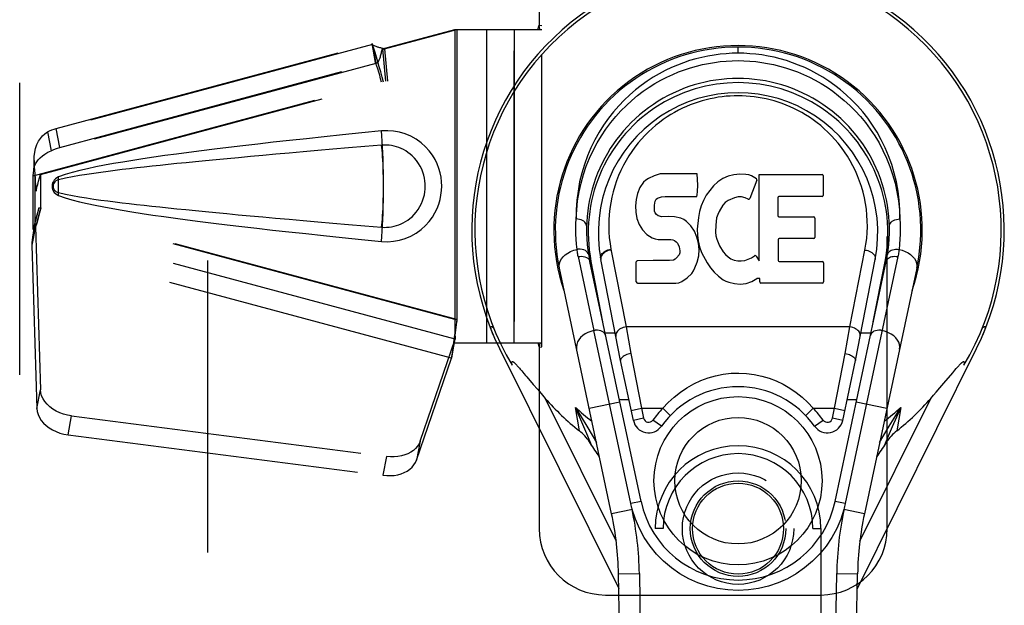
# Model space of a CAD drawing. Header units: inches. Extents: x 0 to 200, y 0 to 129.
# Tile 31 of 82: x 63.86 to 67.57, y 62.23 to 64.43. Entities that reach past the tile are written whole.
import ezdxf

# ---------------------------------------------------------------- set-up
doc = ezdxf.new("R2010")
doc.units = ezdxf.units.IN
doc.header["$LTSCALE"] = 11
doc.header["$MEASUREMENT"] = 0
doc.linetypes.add('HIDDEN', pattern=[0.2, 0.1, -0.1])
doc.layers.add('DEFAULT_2', color=8, linetype='HIDDEN')
doc.layers.add('RIGHT_DOOR_ASSEMBLY', color=7, linetype='CONTINUOUS')

msp = doc.modelspace()

# ---------------------------------------------------------------- linework, layer by layer
at = {"layer": 'DEFAULT_2', "color": 8, "linetype": 'HIDDEN'}
msp.add_line((64.5689, 92.1255), (64.5689, 35.1555), dxfattribs=at)
at = {"layer": 'RIGHT_DOOR_ASSEMBLY', "color": 8, "linetype": 'HIDDEN'}
for p, q in [((63.8604, 34.4946), (63.8604, 92.7866)), ((65.8189, 64.7656), (65.8189, 64.4124)), ((67.1314, 62.5156), (67.1314, 64.7656)), ((65.8145, 64.3956), (65.8189, 64.4124)), ((65.8189, 64.4124), (65.8294, 64.4106)), ((65.8219, 64.3956), (65.8189, 64.4124)), ((65.2289, 64.3224), (65.501, 64.3956)), ((65.2365, 64.3224), (65.5086, 64.3956)), ((65.501, 64.3956), (65.8219, 64.3956)), ((65.501, 64.3956), (65.501, 63.2156)), ((65.5086, 64.3956), (65.5086, 63.2156)), ((65.6202, 64.3956), (65.6202, 63.2156)), ((65.6215, 63.2156), (65.6215, 64.3956)), ((65.7242, 64.3956), (65.7242, 63.2156)), ((65.7254, 63.2156), (65.7254, 64.3956)), ((65.8219, 64.3956), (65.8294, 64.3956)), ((65.8294, 63.2006), (65.8294, 64.4106)), ((65.1902, 64.3392), (63.9654, 64.0102)), ((63.9985, 64.0229), (65.189, 64.3428)), ((65.1902, 64.3392), (65.189, 64.3428)), ((65.2025, 64.2717), (65.189, 64.3428)), ((65.1902, 64.3392), (65.2038, 64.2682)), ((65.2365, 64.3224), (65.2289, 64.3224)), ((65.2289, 64.3224), (65.2394, 64.2011)), ((65.2365, 64.3224), (65.2471, 64.2011)), ((65.2038, 64.2682), (63.979, 63.9391)), ((64.0121, 63.9519), (65.2025, 64.2717)), ((65.2038, 64.2682), (65.2025, 64.2717)), ((63.9111, 63.8442), (65.2394, 64.2011)), ((63.9388, 63.8495), (65.2471, 64.2011)), ((63.9654, 64.0102), (63.979, 63.9391)), ((64.0121, 63.9519), (63.9985, 64.0229)), ((65.2479, 64.0145), (65.225, 64.0136)), ((63.9111, 63.8442), (63.9132, 63.8661)), ((63.9131, 63.8647), (63.9156, 63.8834)), ((63.9173, 63.8442), (63.9111, 63.8442)), ((63.9111, 63.6427), (63.9111, 63.8442)), ((63.9173, 63.8442), (63.9173, 63.6427)), ((63.9176, 63.8428), (63.9176, 63.8419)), ((63.9176, 63.8419), (63.9177, 63.8409)), ((63.9177, 63.8409), (63.918, 63.8385)), ((63.918, 63.8385), (63.9186, 63.8304)), ((63.9186, 63.8304), (63.919, 63.8263)), ((63.919, 63.8263), (63.9205, 63.8086)), ((63.9388, 63.8495), (63.9388, 63.7174)), ((64.0069, 63.8173), (64.0068, 63.8313)), ((64.0069, 63.8137), (64.0069, 63.8173)), ((63.9205, 63.8086), (63.9215, 63.7969)), ((63.9215, 63.7969), (63.9224, 63.7871)), ((64.0069, 63.7938), (64.0069, 63.8055)), ((63.9329, 63.7243), (63.9111, 63.6427)), ((63.9329, 63.7243), (63.9406, 63.7243)), ((65.501, 63.303), (63.9329, 63.7243)), ((63.9406, 63.7243), (63.9388, 63.7174)), ((65.5086, 63.303), (63.9406, 63.7243)), ((63.9172, 63.6703), (63.9086, 63.614)), ((63.9195, 63.6541), (63.906, 63.5831)), ((63.9111, 63.6427), (63.9173, 63.6427)), ((65.5024, 63.2289), (63.9195, 63.6541)), ((63.9195, 63.6541), (63.9387, 63.039)), ((63.9076, 63.6032), (63.9068, 63.5929)), ((63.9086, 63.614), (63.9076, 63.6032)), ((63.9068, 63.5929), (63.906, 63.5831)), ((65.4888, 63.1578), (63.906, 63.5831)), ((63.906, 63.5831), (63.9251, 62.968)), ((65.501, 63.303), (65.5086, 63.303)), ((65.501, 63.303), (65.5011, 63.2927)), ((65.5011, 63.2927), (65.5014, 63.2628)), ((65.3705, 62.845), (65.5024, 63.2289)), ((65.4888, 63.1578), (65.5024, 63.2289)), ((65.4931, 63.1883), (65.5017, 63.2445)), ((65.5017, 63.2445), (65.5019, 63.2391)), ((65.4931, 63.1883), (65.4888, 63.1578)), ((65.4956, 63.2057), (65.4931, 63.1883)), ((65.501, 63.2156), (65.8219, 63.2156)), ((65.8145, 63.2156), (65.8189, 63.1987)), ((65.8219, 63.2156), (65.8189, 63.1987)), ((65.8189, 63.1987), (65.8294, 63.2006)), ((65.8189, 63.1987), (65.8189, 62.5156)), ((65.8219, 63.2156), (65.8294, 63.2156)), ((65.3569, 62.774), (65.4888, 63.1578)), ((63.9251, 62.968), (63.9387, 63.039)), ((64.0426, 62.8689), (64.0562, 62.94)), ((64.0562, 62.94), (65.2436, 62.7875)), ((64.0426, 62.8689), (65.2301, 62.7165)), ((65.3705, 62.845), (65.3569, 62.774)), ((65.2436, 62.7875), (65.2301, 62.7165)), ((66.2864, 62.5156), (66.2564, 62.5156)), ((66.2564, 60.6581), (66.2564, 62.5156)), ((66.2864, 60.6281), (66.2864, 62.5156)), ((66.8514, 62.5156), (66.8814, 62.5156)), ((66.8514, 60.6281), (66.8514, 62.5156)), ((66.8814, 62.5156), (66.8814, 60.6581)), ((66.0689, 62.2656), (66.8814, 62.2656))]:
    msp.add_line(p, q, dxfattribs=at)
at = {"layer": 'RIGHT_DOOR_ASSEMBLY', "color": 7, "linetype": 'Continuous'}
for p, q in [((66.5689, 64.3065), (66.5689, 64.3295)), ((66.2127, 63.8204), (66.199, 63.8008)), ((66.2212, 63.8284), (66.2127, 63.8204)), ((66.2308, 63.8349), (66.2212, 63.8284)), ((66.2524, 63.8446), (66.2308, 63.8349)), ((66.2758, 63.852), (66.2524, 63.8446)), ((66.4154, 63.852), (66.2758, 63.852)), ((66.4171, 63.8091), (66.4154, 63.852)), ((66.4931, 63.8216), (66.4767, 63.8064)), ((66.5113, 63.8346), (66.4931, 63.8216)), ((66.5317, 63.8434), (66.5113, 63.8346)), ((66.5535, 63.8484), (66.5317, 63.8434)), ((66.5756, 63.8505), (66.5535, 63.8484)), ((66.5982, 63.8501), (66.5756, 63.8505)), ((66.6093, 63.8484), (66.5982, 63.8501)), ((66.6198, 63.845), (66.6093, 63.8484)), ((66.6399, 63.8278), (66.6137, 63.7596)), ((66.6385, 63.833), (66.6198, 63.845)), ((66.6487, 63.8499), (66.8855, 63.8499)), ((66.6487, 63.5248), (66.6487, 63.8499)), ((66.89, 63.8455), (66.89, 63.7711)), ((66.199, 63.8008), (66.1897, 63.7782)), ((66.415, 63.7726), (66.4162, 63.7854)), ((66.4162, 63.7854), (66.4171, 63.8091)), ((66.4621, 63.7896), (66.4491, 63.7715)), ((66.4767, 63.8064), (66.4621, 63.7896)), ((66.1846, 63.7549), (66.1828, 63.7312)), ((66.1897, 63.7782), (66.1846, 63.7549)), ((66.2545, 63.7345), (66.2565, 63.7495)), ((66.2565, 63.7495), (66.2597, 63.7562)), ((66.2597, 63.7562), (66.2655, 63.7611)), ((66.2655, 63.7611), (66.2798, 63.7655)), ((66.2798, 63.7655), (66.2947, 63.7667)), ((66.2947, 63.7667), (66.4076, 63.7667)), ((66.4076, 63.7667), (66.4132, 63.7672)), ((66.4132, 63.7672), (66.415, 63.7726)), ((66.4383, 63.752), (66.4298, 63.7313)), ((66.4491, 63.7715), (66.4383, 63.752)), ((66.5203, 63.7441), (66.5121, 63.7337)), ((66.5311, 63.7515), (66.5203, 63.7441)), ((66.556, 63.7621), (66.5311, 63.7515)), ((66.5688, 63.7654), (66.556, 63.7621)), ((66.5821, 63.7652), (66.5688, 63.7654)), ((66.5953, 63.7621), (66.5821, 63.7652)), ((66.6077, 63.7572), (66.5953, 63.7621)), ((66.7188, 63.7621), (66.7188, 63.6947)), ((66.8855, 63.7666), (66.7233, 63.7666)), ((66.1828, 63.7312), (66.1836, 63.7073)), ((66.1836, 63.7073), (66.1875, 63.6838)), ((66.2539, 63.7195), (66.2545, 63.7345)), ((66.2545, 63.7119), (66.2539, 63.7195)), ((66.2568, 63.7048), (66.2545, 63.7119)), ((66.4237, 63.7099), (66.4196, 63.688)), ((66.4298, 63.7313), (66.4237, 63.7099)), ((66.4979, 63.7105), (66.4921, 63.6987)), ((66.5121, 63.7337), (66.4979, 63.7105)), ((66.1875, 63.6838), (66.1958, 63.6615)), ((66.2613, 63.6988), (66.2568, 63.7048)), ((66.2675, 63.6943), (66.2613, 63.6988)), ((66.2819, 63.6903), (66.2675, 63.6943)), ((66.306, 63.6911), (66.2819, 63.6903)), ((66.3299, 63.6899), (66.306, 63.6911)), ((66.3534, 63.6848), (66.3299, 63.6899)), ((66.3643, 63.6799), (66.3534, 63.6848)), ((66.3742, 63.6731), (66.3643, 63.6799)), ((66.3914, 63.6562), (66.3742, 63.6731)), ((66.4196, 63.688), (66.415, 63.6436)), ((66.4883, 63.6861), (66.4851, 63.6593)), ((66.4921, 63.6987), (66.4883, 63.6861)), ((66.7233, 63.6902), (66.8545, 63.6902)), ((66.859, 63.6857), (66.859, 63.6126)), ((66.1958, 63.6615), (66.2086, 63.6414)), ((66.2086, 63.6414), (66.225, 63.624)), ((66.4045, 63.6362), (66.3914, 63.6562)), ((66.4139, 63.6141), (66.4045, 63.6362)), ((66.415, 63.6436), (66.4159, 63.6214)), ((66.4851, 63.6593), (66.4844, 63.6323)), ((66.4844, 63.6323), (66.4857, 63.6192)), ((66.225, 63.624), (66.2449, 63.6109)), ((66.2449, 63.6109), (66.256, 63.6067)), ((66.256, 63.6067), (66.2677, 63.6047)), ((66.2677, 63.6047), (66.3152, 63.6043)), ((66.3152, 63.6043), (66.3227, 63.6035)), ((66.3227, 63.6035), (66.3297, 63.6011)), ((66.3297, 63.6011), (66.3357, 63.5966)), ((66.3357, 63.5966), (66.3407, 63.5906)), ((66.4201, 63.5909), (66.4139, 63.6141)), ((66.4159, 63.6214), (66.419, 63.5993)), ((66.419, 63.5993), (66.4236, 63.5774)), ((66.4857, 63.6192), (66.4888, 63.6063)), ((66.4888, 63.6063), (66.499, 63.5815)), ((66.72, 63.6036), (66.72, 63.5261)), ((66.8545, 63.6081), (66.7245, 63.6081)), ((66.0898, 63.5679), (66.1471, 63.2753)), ((66.3407, 63.5906), (66.3472, 63.5771)), ((66.3472, 63.5771), (66.3496, 63.5619)), ((66.3496, 63.5619), (66.3489, 63.5544)), ((66.4227, 63.567), (66.4201, 63.5909)), ((66.421, 63.5431), (66.4227, 63.567)), ((66.4236, 63.5774), (66.4306, 63.5563)), ((66.499, 63.5815), (66.5123, 63.5584)), ((66.5123, 63.5584), (66.521, 63.5483)), ((66.9907, 63.2753), (67.0474, 63.565)), ((65.9663, 63.5403), (66.0257, 63.2619)), ((66.2031, 62.6181), (66.0106, 63.5216)), ((66.0588, 63.2952), (66.0145, 63.5224)), ((66.1263, 63.1484), (66.0517, 63.5297)), ((66.1853, 63.4454), (66.1853, 63.5202)), ((66.249, 63.5253), (66.1898, 63.5247)), ((66.3099, 63.5255), (66.249, 63.5253)), ((66.3251, 63.5267), (66.3099, 63.5255)), ((66.3315, 63.5301), (66.3251, 63.5267)), ((66.337, 63.5354), (66.3315, 63.5301)), ((66.3463, 63.5475), (66.337, 63.5354)), ((66.3489, 63.5544), (66.3463, 63.5475)), ((66.4062, 63.4975), (66.4148, 63.5199)), ((66.4148, 63.5199), (66.421, 63.5431)), ((66.4306, 63.5563), (66.4519, 63.5171)), ((66.521, 63.5483), (66.5311, 63.5395)), ((66.5311, 63.5395), (66.5423, 63.5321)), ((66.5423, 63.5321), (66.5546, 63.5272)), ((66.5546, 63.5272), (66.5679, 63.5249)), ((66.5679, 63.5249), (66.5812, 63.5244)), ((66.5812, 63.5244), (66.5944, 63.5263)), ((66.5944, 63.5263), (66.6072, 63.5304)), ((66.6072, 63.5304), (66.6193, 63.5359)), ((66.6193, 63.5359), (66.6304, 63.5433)), ((66.6368, 63.5423), (66.6487, 63.5248)), ((66.7245, 63.5216), (66.8861, 63.5216)), ((66.9347, 62.6181), (67.1272, 63.5216)), ((67.1715, 63.5403), (66.9732, 62.6099)), ((67.0115, 63.1484), (67.0861, 63.5297)), ((67.079, 63.2952), (67.1234, 63.5224)), ((66.0924, 62.571), (65.8951, 63.497)), ((66.3941, 63.4768), (66.4008, 63.4868)), ((66.4008, 63.4868), (66.4062, 63.4975)), ((66.4519, 63.5171), (66.4645, 63.4986)), ((66.4645, 63.4986), (66.4792, 63.482)), ((66.8906, 63.5171), (66.8906, 63.445)), ((67.2428, 63.497), (67.0454, 62.571)), ((66.3461, 63.4421), (66.3573, 63.4461)), ((66.3573, 63.4461), (66.3771, 63.46)), ((66.3771, 63.46), (66.3941, 63.4768)), ((66.4792, 63.482), (66.4957, 63.467)), ((66.4957, 63.467), (66.5134, 63.4532)), ((66.5134, 63.4532), (66.5231, 63.4481)), ((66.5231, 63.4481), (66.5337, 63.4445)), ((66.5996, 63.4395), (66.6208, 63.4462)), ((66.6208, 63.4462), (66.6398, 63.4578)), ((66.6398, 63.4578), (66.64, 63.4579)), ((66.6505, 63.4579), (66.64, 63.4579)), ((66.6505, 63.445), (66.6505, 63.4579)), ((66.1901, 63.4405), (66.3341, 63.4405)), ((66.3341, 63.4405), (66.3461, 63.4421)), ((66.5337, 63.4445), (66.5554, 63.4389)), ((66.5554, 63.4389), (66.5774, 63.4364)), ((66.5774, 63.4364), (66.5996, 63.4395)), ((66.8861, 63.4405), (66.655, 63.4405)), ((65.6398, 63.2612), (65.6396, 63.2619)), ((66.0846, 62.9854), (66.0256, 63.2619)), ((66.9907, 63.2753), (66.1471, 63.2753)), ((66.1471, 63.2753), (66.1649, 63.175)), ((66.9729, 63.175), (66.9907, 63.2753)), ((66.106, 63.2522), (66.068, 63.2522)), ((67.0698, 63.2522), (67.0318, 63.2522)), ((65.6699, 63.1937), (66.1191, 62.29)), ((67.0187, 62.29), (67.4679, 63.1937)), ((66.1649, 63.175), (66.2048, 62.969)), ((66.933, 62.969), (66.9729, 63.175)), ((65.7379, 63.1278), (65.741, 63.1243)), ((65.741, 63.1243), (65.7443, 63.1205)), ((65.7443, 63.1205), (65.7479, 63.1165)), ((65.7479, 63.1165), (65.7535, 63.1099)), ((66.1743, 62.9234), (66.1263, 63.1484)), ((66.9635, 62.9234), (67.0115, 63.1484)), ((67.3784, 63.1029), (67.3862, 63.1121)), ((67.3862, 63.1121), (67.3918, 63.1185)), ((67.3918, 63.1185), (67.3952, 63.1225)), ((65.7535, 63.1099), (65.7615, 63.1005)), ((65.7729, 63.0871), (65.7967, 63.059)), ((67.3446, 63.0631), (67.3784, 63.1029)), ((65.7967, 63.059), (65.8124, 63.0407)), ((65.8124, 63.0407), (65.8263, 63.0245)), ((67.3163, 63.0302), (67.3296, 63.0456)), ((67.3296, 63.0456), (67.3446, 63.0631)), ((65.8263, 63.0245), (65.8422, 63.0063)), ((65.8422, 63.0063), (66.1094, 62.4687)), ((66.1214, 63.0017), (66.1576, 63.0017)), ((66.9802, 63.0017), (67.0164, 63.0017)), ((67.0283, 62.4685), (67.2956, 63.0063)), ((67.2956, 63.0063), (67.3064, 63.0187)), ((67.3064, 63.0187), (67.3163, 63.0302)), ((65.9707, 62.8839), (65.9557, 62.9724)), ((66.0076, 62.9689), (66.1231, 62.9936)), ((66.1646, 62.6099), (66.0846, 62.9854)), ((66.1663, 62.9608), (66.2048, 62.969)), ((66.2048, 62.969), (66.2852, 62.969)), ((66.2048, 62.969), (66.2128, 62.9316)), ((66.2852, 62.969), (66.3136, 62.9417)), ((66.8242, 62.9417), (66.8526, 62.969)), ((66.8526, 62.969), (66.933, 62.969)), ((66.925, 62.9316), (66.933, 62.969)), ((66.933, 62.969), (66.9715, 62.9608)), ((67.0147, 62.9936), (67.1302, 62.9689)), ((67.1391, 62.9012), (67.1822, 62.9724)), ((67.1822, 62.9724), (67.1502, 62.8995)), ((67.1822, 62.9724), (67.1671, 62.8839)), ((66.2128, 62.9316), (66.1743, 62.9234)), ((66.9635, 62.9234), (66.925, 62.9316)), ((66.2802, 62.9014), (66.2481, 62.9243)), ((66.8576, 62.9014), (66.8897, 62.9243)), ((67.1189, 62.8673), (67.1391, 62.9012)), ((66.0189, 62.8673), (66.0352, 62.8395)), ((67.1026, 62.8395), (67.1189, 62.8673)), ((67.0955, 62.7921), (67.0912, 62.7857)), ((66.2031, 62.6181), (66.1646, 62.6099)), ((66.9732, 62.6099), (66.9347, 62.6181)), ((66.1706, 62.5877), (66.0924, 62.571)), ((67.0454, 62.571), (66.9672, 62.5877)), ((66.1181, 62.3454), (66.1969, 62.3468)), ((66.1904, 58.2061), (66.1181, 62.3454)), ((66.1969, 62.3468), (66.2573, 58.8824)), ((66.8805, 58.8824), (66.9409, 62.3468)), ((66.9409, 62.3468), (67.0197, 62.3454)), ((66.9474, 58.2061), (67.0197, 62.3454))]:
    msp.add_line(p, q, dxfattribs=at)
at = {"layer": 'RIGHT_DOOR_ASSEMBLY', "color": 8, "linetype": 'HIDDEN'}
for points in [[(65.1902, 64.3392), (65.1936, 64.3371), (65.1968, 64.3353), (65.1998, 64.3338), (65.2026, 64.3326), (65.2053, 64.3316), (65.2078, 64.3309), (65.2103, 64.3302), (65.2127, 64.3296)], [(65.2327, 64.1972), (65.2273, 64.2169), (65.2219, 64.2364), (65.2164, 64.2555), (65.211, 64.2741), (65.2056, 64.2919), (65.2003, 64.3088), (65.1951, 64.3246), (65.1902, 64.3392)], [(65.2038, 64.2682), (65.2064, 64.2698), (65.2087, 64.2716), (65.2109, 64.2735), (65.2128, 64.2757), (65.2146, 64.2783), (65.2161, 64.281), (65.2174, 64.2837), (65.2185, 64.2866), (65.2196, 64.2896), (65.2205, 64.2929), (65.2214, 64.2962), (65.2223, 64.2998), (65.2232, 64.3036), (65.2241, 64.3075), (65.2252, 64.3114), (65.2264, 64.3156)], [(65.2127, 64.3296), (65.2176, 64.3285), (65.2204, 64.3278), (65.2234, 64.327), (65.2264, 64.3261), (65.2296, 64.325), (65.2329, 64.3238), (65.2365, 64.3224)], [(65.2264, 64.3156), (65.2275, 64.3189), (65.2289, 64.3224)], [(65.2264, 64.3156), (65.2269, 64.3172), (65.2283, 64.3195), (65.2299, 64.3212), (65.2319, 64.3221), (65.2341, 64.3224)], [(65.225, 64.1972), (65.2214, 64.2103), (65.2178, 64.2232), (65.2141, 64.2356), (65.2105, 64.2474), (65.2071, 64.2583), (65.2038, 64.2682)], [(63.9147, 63.9027), (63.9153, 63.9171), (63.9172, 63.9332), (63.9205, 63.9482), (63.9253, 63.9621), (63.9314, 63.9747), (63.9387, 63.9857), (63.947, 63.9953), (63.9558, 64.0034), (63.9654, 64.0102)], [(63.9654, 64.0102), (63.9733, 64.014), (63.9815, 64.0174), (63.9899, 64.0204), (63.9985, 64.0229)], [(65.225, 64.0136), (65.15, 64.0061), (65.0778, 63.9987), (65.0085, 63.9916), (64.9419, 63.9845), (64.878, 63.9777), (64.8167, 63.9709), (64.7579, 63.9643), (64.7015, 63.9578), (64.6473, 63.9515), (64.5954, 63.9452), (64.5455, 63.939), (64.4977, 63.9328), (64.4518, 63.9267), (64.4078, 63.9207), (64.3656, 63.9147), (64.3252, 63.9087), (64.2864, 63.9027), (64.2493, 63.8966), (64.2138, 63.8905), (64.1798, 63.8843), (64.1473, 63.8779), (64.1162, 63.8714), (64.0866, 63.8646), (64.0584, 63.8573), (64.0318, 63.8492), (64.0068, 63.8405)], [(65.225, 63.5976), (65.2479, 63.5966), (65.2704, 63.5981), (65.2927, 63.6022), (65.3144, 63.6086), (65.3355, 63.6176), (65.3554, 63.6287), (65.3738, 63.6421), (65.3904, 63.6569), (65.4045, 63.6725), (65.4164, 63.6887), (65.4263, 63.7051), (65.4343, 63.7218), (65.4407, 63.7384), (65.4455, 63.7552), (65.4489, 63.772), (65.4509, 63.7888), (65.4516, 63.8055), (65.4509, 63.8222), (65.449, 63.839), (65.4456, 63.8558), (65.4408, 63.8725), (65.4344, 63.8892), (65.4264, 63.9059), (65.4165, 63.9223), (65.4045, 63.9386), (65.3904, 63.9542), (65.3738, 63.969), (65.3554, 63.9824), (65.3355, 63.9935), (65.3144, 64.0025), (65.2927, 64.009), (65.2704, 64.013), (65.2479, 64.0145)], [(65.2319, 63.8228), (65.2318, 63.8316), (65.2316, 63.8575), (65.2311, 63.8829), (65.2305, 63.9076), (65.2297, 63.9314), (65.2288, 63.9541), (65.2276, 63.9755), (65.2264, 63.9954), (65.225, 64.0136)], [(63.9132, 63.8661), (63.9143, 63.8728), (63.9166, 63.881), (63.92, 63.8892), (63.9247, 63.8973), (63.9306, 63.9052), (63.9377, 63.9128), (63.9461, 63.92), (63.9558, 63.9268), (63.9667, 63.9332), (63.979, 63.9391)], [(63.979, 63.9391), (63.9868, 63.9429), (63.995, 63.9463), (64.0034, 63.9493), (64.0121, 63.9519)], [(65.225, 63.9601), (65.1616, 63.9547), (65.1004, 63.9496), (65.0414, 63.9445), (64.9845, 63.9396), (64.9296, 63.9349), (64.8769, 63.9302), (64.8261, 63.9257), (64.7773, 63.9214), (64.7304, 63.9171), (64.6854, 63.913), (64.6423, 63.909), (64.6011, 63.9051), (64.5616, 63.9013), (64.5238, 63.8976), (64.4879, 63.894), (64.4535, 63.8906), (64.4208, 63.8872), (64.3895, 63.8839), (64.3593, 63.8807), (64.3302, 63.8775), (64.302, 63.8743), (64.2744, 63.8711), (64.2472, 63.8679), (64.2203, 63.8646), (64.1935, 63.8612), (64.1667, 63.8576), (64.1399, 63.8539), (64.1131, 63.8499), (64.0863, 63.8457), (64.0596, 63.841), (64.033, 63.8356), (64.0066, 63.8297)], [(65.225, 63.651), (65.2344, 63.6506), (65.2437, 63.6507), (65.2531, 63.6513), (65.2625, 63.6526), (65.2718, 63.6545), (65.2809, 63.6569), (65.2897, 63.6599), (65.2984, 63.6634), (65.3068, 63.6674), (65.3151, 63.6721), (65.3233, 63.6774), (65.3315, 63.6835), (65.3396, 63.6905), (65.3477, 63.6985), (65.3556, 63.7077), (65.363, 63.7178), (65.3696, 63.7286), (65.3753, 63.7398), (65.3798, 63.751), (65.3834, 63.7622), (65.3861, 63.7732), (65.3879, 63.7839), (65.389, 63.7944), (65.3894, 63.8048), (65.3891, 63.8151), (65.3881, 63.8256), (65.3864, 63.8363), (65.3839, 63.8471), (65.3805, 63.8583), (65.3761, 63.8695), (65.3705, 63.8808), (65.3641, 63.8917), (65.3567, 63.902), (65.3489, 63.9114), (65.3408, 63.9195), (65.3326, 63.9267), (65.3243, 63.933), (65.316, 63.9385), (65.3076, 63.9433), (65.299, 63.9474), (65.2903, 63.951), (65.2814, 63.954), (65.2722, 63.9565), (65.2628, 63.9584), (65.2534, 63.9597), (65.2439, 63.9604), (65.2345, 63.9606), (65.225, 63.9601)], [(65.225, 63.651), (65.2261, 63.6597), (65.2271, 63.6699), (65.2281, 63.6814), (65.2289, 63.6941), (65.2297, 63.7079), (65.2304, 63.7226), (65.2309, 63.7382), (65.2314, 63.7545), (65.2317, 63.7712), (65.2319, 63.7883), (65.2319, 63.8056), (65.2319, 63.8228), (65.2317, 63.8399), (65.2314, 63.8567), (65.2309, 63.8729), (65.2304, 63.8885), (65.2297, 63.9032), (65.2289, 63.917), (65.2281, 63.9297), (65.2271, 63.9412), (65.2261, 63.9514), (65.225, 63.9601)], [(63.9148, 63.9027), (63.9147, 63.8969), (63.9146, 63.8889), (63.9144, 63.8817), (63.914, 63.8751), (63.9135, 63.8693), (63.9132, 63.8661)], [(63.9156, 63.8834), (63.9148, 63.9006), (63.9147, 63.9027)], [(63.9224, 63.7871), (63.9216, 63.8029), (63.9206, 63.8189), (63.9195, 63.835), (63.9183, 63.8512), (63.917, 63.8674), (63.9156, 63.8834)], [(63.9173, 63.8442), (63.9174, 63.8441), (63.9174, 63.8439), (63.9175, 63.8435), (63.9175, 63.8432), (63.9176, 63.8428)], [(63.9224, 63.7871), (63.9239, 63.7934), (63.9254, 63.7997), (63.9269, 63.8059), (63.9285, 63.8122), (63.9302, 63.8184), (63.9318, 63.8245)], [(63.9318, 63.8245), (63.9353, 63.837), (63.9388, 63.8495)], [(64.0068, 63.8405), (64.0007, 63.8374), (63.9955, 63.8336), (63.9909, 63.8289), (63.9873, 63.8237), (63.9847, 63.818), (63.983, 63.8121), (63.9825, 63.8058), (63.983, 63.7995), (63.9845, 63.7935), (63.9871, 63.7878), (63.9908, 63.7824), (63.9953, 63.7777), (64.0007, 63.7737), (64.0068, 63.7706)], [(64.0066, 63.8297), (64.0015, 63.8279), (63.9971, 63.8254), (63.9933, 63.8222), (63.9902, 63.8185), (63.988, 63.8144), (63.9866, 63.81), (63.9862, 63.8053), (63.9867, 63.8007), (63.9881, 63.7964), (63.9904, 63.7924), (63.9934, 63.7888), (63.9972, 63.7856), (64.0016, 63.7832), (64.0066, 63.7814)], [(64.0066, 63.7814), (64.0068, 63.7893), (64.0069, 63.7974), (64.0069, 63.8056), (64.0069, 63.8137), (64.0068, 63.8218), (64.0066, 63.8297)], [(64.0068, 63.8313), (64.0067, 63.8336), (64.0067, 63.8359), (64.0067, 63.8382), (64.0068, 63.8405)], [(64.0066, 63.7814), (64.033, 63.7755), (64.0594, 63.7701), (64.0861, 63.7655), (64.1128, 63.7612), (64.1396, 63.7573), (64.1664, 63.7535), (64.1931, 63.75), (64.2199, 63.7466), (64.2467, 63.7433), (64.2738, 63.7401), (64.3013, 63.7369), (64.3295, 63.7337), (64.3586, 63.7305), (64.3887, 63.7273), (64.42, 63.724), (64.4527, 63.7206), (64.487, 63.7172), (64.523, 63.7136), (64.5607, 63.7099), (64.6002, 63.7061), (64.6415, 63.7022), (64.6847, 63.6982), (64.7297, 63.6941), (64.7766, 63.6898), (64.8254, 63.6854), (64.8763, 63.6809), (64.9291, 63.6763), (64.984, 63.6715), (65.0411, 63.6666), (65.1002, 63.6616), (65.1615, 63.6564), (65.225, 63.651)], [(64.0068, 63.7706), (64.0067, 63.7729), (64.0067, 63.7752), (64.0067, 63.7775), (64.0068, 63.7798), (64.0068, 63.7822), (64.0069, 63.7938)], [(65.225, 63.5976), (65.2264, 63.6158), (65.2276, 63.6356), (65.2288, 63.657), (65.2297, 63.6797), (65.2305, 63.7035), (65.2311, 63.7282), (65.2316, 63.7536), (65.2318, 63.7795), (65.2319, 63.7883)], [(64.0068, 63.7706), (64.0314, 63.762), (64.0576, 63.7541), (64.0854, 63.7468), (64.1146, 63.7401), (64.1453, 63.7336), (64.1775, 63.7273), (64.2111, 63.7211), (64.2464, 63.715), (64.2832, 63.709), (64.3218, 63.703), (64.362, 63.697), (64.404, 63.6909), (64.4479, 63.6849), (64.4936, 63.6788), (64.5414, 63.6727), (64.5913, 63.6664), (64.6433, 63.6601), (64.6976, 63.6537), (64.7542, 63.6472), (64.8133, 63.6405), (64.875, 63.6338), (64.9393, 63.6268), (65.0063, 63.6198), (65.0762, 63.6125), (65.1492, 63.6051), (65.225, 63.5976)], [(63.9406, 63.7243), (63.9353, 63.7048), (63.93, 63.6856), (63.9245, 63.6666), (63.9191, 63.6483), (63.9138, 63.6308), (63.9086, 63.614)], [(63.9329, 63.7243), (63.9303, 63.7147), (63.9277, 63.7053), (63.9251, 63.6961), (63.9224, 63.6871), (63.9198, 63.6785), (63.9172, 63.6703)], [(63.9172, 63.6703), (63.9176, 63.6674), (63.918, 63.6646), (63.9183, 63.6619), (63.9187, 63.6593), (63.9191, 63.6567), (63.9195, 63.6541)], [(65.5086, 63.303), (65.5061, 63.2828), (65.5035, 63.2628), (65.5008, 63.2431), (65.4982, 63.224), (65.4956, 63.2057)], [(65.5013, 63.2753), (65.5012, 63.2676), (65.5007, 63.2548), (65.4995, 63.2403), (65.4978, 63.2243), (65.4957, 63.207), (65.4942, 63.196)], [(65.5014, 63.2628), (65.5016, 63.2534), (65.5017, 63.2445)], [(65.5019, 63.2391), (65.502, 63.2364), (65.5021, 63.2338), (65.5022, 63.2313), (65.5024, 63.2289)], [(64.0562, 62.94), (64.0407, 62.9427), (64.0258, 62.9467), (64.0114, 62.952), (63.9978, 62.9585), (63.9851, 62.9662), (63.9737, 62.9748), (63.9637, 62.9843), (63.9551, 62.9945), (63.9483, 63.0052), (63.9432, 63.0163), (63.94, 63.0276), (63.9387, 63.039)], [(63.9251, 62.968), (63.9265, 62.9565), (63.9297, 62.9453), (63.9347, 62.9342), (63.9416, 62.9234), (63.9501, 62.9133), (63.9601, 62.9038), (63.9716, 62.8951), (63.9842, 62.8875), (63.9978, 62.881), (64.0123, 62.8756), (64.0272, 62.8717), (64.0426, 62.8689)], [(65.3705, 62.845), (65.3662, 62.8354), (65.3606, 62.8264), (65.3534, 62.818), (65.3448, 62.8104), (65.335, 62.8037), (65.3241, 62.798), (65.3121, 62.7934), (65.2994, 62.7898), (65.286, 62.7874), (65.2721, 62.7862), (65.258, 62.7863), (65.2436, 62.7875)], [(65.2301, 62.7165), (65.2445, 62.7152), (65.2585, 62.7152), (65.2724, 62.7164), (65.2858, 62.7188), (65.2986, 62.7223), (65.3105, 62.727), (65.3215, 62.7327), (65.3313, 62.7394), (65.3398, 62.747), (65.347, 62.7554), (65.3527, 62.7643), (65.3569, 62.774)]]:
    msp.add_lwpolyline(points, dxfattribs=at)
at = {"layer": 'RIGHT_DOOR_ASSEMBLY', "color": 7, "linetype": 'Continuous'}
for points in [[(66.5689, 64.3065), (66.5466, 64.3061), (66.5241, 64.3048), (66.5014, 64.3027), (66.4786, 64.2997), (66.4556, 64.2959), (66.4326, 64.291), (66.4095, 64.2853), (66.3865, 64.2786), (66.3635, 64.2709), (66.3405, 64.2621), (66.3176, 64.2523), (66.2946, 64.2414), (66.2718, 64.2292), (66.249, 64.2159), (66.2265, 64.2013), (66.2042, 64.1855), (66.1822, 64.1683), (66.1605, 64.1497), (66.1394, 64.1297), (66.1189, 64.1084), (66.099, 64.0855), (66.0799, 64.0613), (66.0618, 64.0357), (66.0447, 64.0086), (66.0288, 63.9802), (66.0142, 63.9506), (66.0011, 63.9197), (65.9895, 63.8878), (65.9797, 63.855), (65.9716, 63.8214), (65.9655, 63.7872), (65.9613, 63.7525), (65.9591, 63.7175), (65.9588, 63.6823)], [(67.179, 63.6823), (67.1788, 63.7175), (67.1765, 63.7525), (67.1723, 63.7872), (67.1662, 63.8214), (67.1581, 63.855), (67.1483, 63.8878), (67.1368, 63.9197), (67.1237, 63.9505), (67.1091, 63.9801), (67.0932, 64.0085), (67.0761, 64.0356), (67.0579, 64.0613), (67.0388, 64.0855), (67.019, 64.1084), (66.9984, 64.1297), (66.9772, 64.1497), (66.9556, 64.1683), (66.9336, 64.1855), (66.9113, 64.2014), (66.8887, 64.2159), (66.866, 64.2293), (66.8432, 64.2414), (66.8203, 64.2523), (66.7973, 64.2621), (66.7743, 64.2709), (66.7513, 64.2786), (66.7283, 64.2853), (66.7052, 64.2911), (66.6822, 64.2959), (66.6592, 64.2998), (66.6363, 64.3027), (66.6137, 64.3048), (66.5912, 64.3061), (66.5689, 64.3065)], [(65.9588, 63.6823), (65.9606, 63.7166), (65.9642, 63.7505), (65.9697, 63.784), (65.977, 63.8169), (65.986, 63.8491), (65.9967, 63.8805), (66.0089, 63.9108), (66.0225, 63.9402), (66.0375, 63.9683), (66.0536, 63.9952), (66.0708, 64.0209), (66.0889, 64.0452), (66.1079, 64.0682), (66.1275, 64.0898), (66.1478, 64.1101), (66.1687, 64.129), (66.1899, 64.1467), (66.2115, 64.163), (66.2334, 64.1781), (66.2555, 64.192), (66.2777, 64.2047), (66.3, 64.2162), (66.3225, 64.2267), (66.3449, 64.236), (66.3674, 64.2444), (66.3899, 64.2518), (66.4123, 64.2582), (66.4348, 64.2637), (66.4572, 64.2683), (66.4796, 64.2721), (66.502, 64.2749), (66.5243, 64.277), (66.5466, 64.2782), (66.5689, 64.2786), (66.5912, 64.2782), (66.6135, 64.277), (66.6359, 64.2749), (66.6582, 64.2721), (66.6806, 64.2683), (66.703, 64.2637), (66.7255, 64.2582), (66.748, 64.2518), (66.7705, 64.2444), (66.793, 64.236), (66.8154, 64.2266), (66.8378, 64.2162), (66.8602, 64.2046), (66.8824, 64.1919), (66.9045, 64.1781), (66.9264, 64.163), (66.948, 64.1466), (66.9692, 64.129), (66.99, 64.11), (67.0103, 64.0898), (67.03, 64.0681), (67.0489, 64.0452), (67.0671, 64.0209), (67.0842, 63.9952), (67.1004, 63.9683), (67.1153, 63.9401), (67.1289, 63.9108), (67.1411, 63.8804), (67.1518, 63.8491), (67.1608, 63.8169), (67.1681, 63.784), (67.1736, 63.7505), (67.1772, 63.7166), (67.179, 63.6823)], [(67.0474, 63.565), (67.0512, 63.5869), (67.0539, 63.6088), (67.0557, 63.6308), (67.0564, 63.6528), (67.0562, 63.6747), (67.055, 63.6966), (67.0528, 63.7185), (67.0496, 63.7403), (67.0455, 63.7616), (67.0404, 63.7828), (67.0343, 63.804), (67.0273, 63.8247), (67.0197, 63.8444), (67.0113, 63.8634), (67.0019, 63.8826), (66.9918, 63.9012), (66.9815, 63.9184), (66.9706, 63.9349), (66.9586, 63.9515), (66.9462, 63.9674), (66.9341, 63.9817), (66.9215, 63.9953), (66.9079, 64.009), (66.8939, 64.022), (66.8805, 64.0336), (66.8669, 64.0444), (66.8525, 64.0552), (66.8378, 64.0653), (66.8238, 64.0742), (66.8097, 64.0826), (66.7946, 64.0907), (66.7795, 64.0983), (66.7649, 64.105), (66.7504, 64.1111), (66.7352, 64.1169), (66.7201, 64.1221), (66.7053, 64.1267), (66.6905, 64.1307), (66.6752, 64.1344), (66.6598, 64.1376), (66.6448, 64.1402), (66.6298, 64.1423), (66.6147, 64.144), (66.5994, 64.1452), (66.5842, 64.1459), (66.5691, 64.1462), (66.554, 64.1459), (66.539, 64.1452), (66.5239, 64.1441), (66.5088, 64.1424), (66.4939, 64.1404), (66.4789, 64.1378), (66.4636, 64.1346), (66.4483, 64.131), (66.4335, 64.127), (66.4188, 64.1225), (66.4037, 64.1173), (66.3886, 64.1116), (66.3741, 64.1056), (66.3596, 64.0989), (66.3446, 64.0915), (66.3297, 64.0834), (66.3157, 64.0753), (66.3018, 64.0664), (66.2871, 64.0564), (66.2725, 64.0457), (66.2589, 64.0349), (66.2455, 64.0234), (66.2314, 64.0104), (66.2176, 63.9967), (66.205, 63.9832), (66.1928, 63.9689), (66.1803, 63.953), (66.1683, 63.9365), (66.1573, 63.92), (66.147, 63.9029), (66.1368, 63.8843), (66.1272, 63.865), (66.1188, 63.8459), (66.1111, 63.8263), (66.1041, 63.8058), (66.098, 63.7849), (66.0929, 63.7641), (66.0887, 63.743)], [(66.0887, 63.743), (66.0854, 63.7213), (66.0831, 63.6994), (66.0817, 63.6775), (66.0814, 63.6554), (66.082, 63.6334), (66.0836, 63.6115), (66.0862, 63.5896), (66.0898, 63.5679)], [(65.9618, 63.5675), (65.9598, 63.5866), (65.9584, 63.6057), (65.9576, 63.6248), (65.9574, 63.644), (65.9578, 63.6632), (65.9588, 63.6824)], [(65.9982, 63.6536), (65.9978, 63.658), (65.9964, 63.6623), (65.9942, 63.6663), (65.9912, 63.67), (65.9873, 63.6734), (65.9827, 63.6763), (65.9774, 63.6788), (65.9715, 63.6807), (65.9653, 63.6819), (65.9588, 63.6823)], [(67.1396, 63.6536), (67.14, 63.658), (67.1414, 63.6623), (67.1436, 63.6663), (67.1466, 63.67), (67.1505, 63.6734), (67.1551, 63.6763), (67.1604, 63.6788), (67.1663, 63.6807), (67.1726, 63.6819), (67.179, 63.6823)], [(67.179, 63.6824), (67.18, 63.6632), (67.1804, 63.644), (67.1802, 63.6248), (67.1794, 63.6057), (67.178, 63.5866), (67.176, 63.5675)], [(65.8951, 63.497), (65.8942, 63.5057), (65.8953, 63.5146), (65.8982, 63.5231), (65.9028, 63.5315), (65.9092, 63.5395), (65.9172, 63.547), (65.9266, 63.5537), (65.9374, 63.5595), (65.9492, 63.5642), (65.9618, 63.5675)], [(65.9669, 63.5681), (65.9661, 63.5681), (65.9652, 63.568), (65.9644, 63.5679), (65.9635, 63.5677), (65.9627, 63.5676), (65.9618, 63.5675)], [(65.9663, 63.5403), (65.9654, 63.5448), (65.9646, 63.5493), (65.9638, 63.5538), (65.963, 63.5584), (65.9624, 63.5629), (65.9618, 63.5675)], [(66.0058, 63.5469), (66.0044, 63.5516), (66.0017, 63.556), (65.998, 63.5599), (65.9933, 63.5631), (65.9876, 63.5657), (65.9812, 63.5674), (65.9742, 63.5683), (65.9669, 63.5681)], [(66.0512, 63.5327), (66.0508, 63.5366), (66.0513, 63.5406), (66.0524, 63.5444), (66.0542, 63.5481), (66.0568, 63.5517), (66.06, 63.5551), (66.0638, 63.5583), (66.0682, 63.5612), (66.0731, 63.5636), (66.0784, 63.5656), (66.084, 63.567), (66.0898, 63.5679)], [(66.0904, 63.565), (66.0849, 63.5642), (66.0794, 63.5629), (66.0742, 63.561), (66.0694, 63.5586), (66.0649, 63.5558), (66.061, 63.5526), (66.0577, 63.5492), (66.055, 63.5454), (66.053, 63.5415), (66.0518, 63.5376), (66.0514, 63.5336), (66.0517, 63.5297)], [(67.0474, 63.565), (67.053, 63.5642), (67.0584, 63.5629), (67.0636, 63.561), (67.0685, 63.5586), (67.0729, 63.5558), (67.0768, 63.5526), (67.0801, 63.5492), (67.0828, 63.5454), (67.0848, 63.5416), (67.086, 63.5376), (67.0864, 63.5336), (67.0861, 63.5297)], [(67.132, 63.5469), (67.1332, 63.5511), (67.1354, 63.555), (67.1383, 63.5585), (67.1419, 63.5615), (67.1464, 63.5641), (67.1515, 63.5661), (67.1571, 63.5675), (67.1632, 63.5682), (67.1696, 63.5682), (67.176, 63.5675)], [(67.176, 63.5675), (67.1754, 63.5629), (67.1748, 63.5584), (67.174, 63.5538), (67.1733, 63.5493), (67.1724, 63.5448), (67.1715, 63.5403)], [(67.176, 63.5675), (67.1881, 63.5643), (67.1994, 63.56), (67.2098, 63.5546), (67.219, 63.5483), (67.2272, 63.541), (67.2339, 63.533), (67.2391, 63.5243), (67.2423, 63.5152), (67.2436, 63.506), (67.2428, 63.497)], [(65.9663, 63.5403), (65.9673, 63.5405), (65.9682, 63.5407), (65.9692, 63.5408), (65.9702, 63.541), (65.9711, 63.5411), (65.9721, 63.5412)], [(65.9721, 63.5412), (65.9789, 63.5415), (65.9855, 63.5409), (65.9916, 63.5395), (65.9972, 63.5373), (66.002, 63.5343), (66.006, 63.5306)], [(66.006, 63.5306), (66.0089, 63.5263), (66.0106, 63.5216)], [(67.1272, 63.5216), (67.1285, 63.5253), (67.1304, 63.5288), (67.133, 63.5319)], [(67.133, 63.5319), (67.1362, 63.5346), (67.14, 63.537), (67.1443, 63.5389), (67.1492, 63.5403), (67.1544, 63.5412), (67.16, 63.5415), (67.1657, 63.5412)], [(67.1657, 63.5412), (67.1672, 63.541), (67.1686, 63.5408), (67.1701, 63.5406), (67.1715, 63.5403)], [(65.6396, 63.2619), (65.6391, 63.2636), (65.6385, 63.2657), (65.6379, 63.2677), (65.6376, 63.2696), (65.6373, 63.2712), (65.6372, 63.2728), (65.6372, 63.2741), (65.6374, 63.2752), (65.6378, 63.2761), (65.6385, 63.2766), (65.6393, 63.2767), (65.6404, 63.2765), (65.6415, 63.276), (65.6428, 63.2751), (65.6442, 63.274), (65.6456, 63.2727), (65.647, 63.2712), (65.6485, 63.2695)], [(65.6458, 63.2459), (65.6446, 63.2488), (65.6435, 63.2515), (65.6424, 63.2542), (65.6414, 63.2567), (65.6406, 63.2591), (65.6398, 63.2612)], [(66.0257, 63.2619), (66.0137, 63.2587), (66.0025, 63.2543), (65.9924, 63.2489), (65.9833, 63.2426), (65.9753, 63.2353), (65.9687, 63.2273), (65.9637, 63.2187), (65.9605, 63.2097), (65.9593, 63.2006), (65.9601, 63.1917)], [(66.0314, 63.2628), (66.0304, 63.2627), (66.0295, 63.2626), (66.0285, 63.2624), (66.0276, 63.2623), (66.0266, 63.2621), (66.0257, 63.2619)], [(66.0699, 63.2432), (66.0683, 63.2478), (66.0656, 63.252), (66.0618, 63.2556), (66.0571, 63.2586), (66.0516, 63.2609), (66.0453, 63.2625), (66.0385, 63.2631), (66.0314, 63.2628)], [(66.1471, 63.2753), (66.1415, 63.2744), (66.1362, 63.2731), (66.1312, 63.2713), (66.1265, 63.2691), (66.1221, 63.2664), (66.1182, 63.2633), (66.1148, 63.2599), (66.112, 63.2561), (66.1099, 63.2522), (66.1086, 63.2481), (66.1081, 63.244), (66.1084, 63.2399)], [(67.0294, 63.2399), (67.0297, 63.2438), (67.0293, 63.2478), (67.0282, 63.2516), (67.0264, 63.2553), (67.0238, 63.2589), (67.0206, 63.2624), (67.0168, 63.2656), (67.0123, 63.2685), (67.0075, 63.271), (67.0022, 63.2729), (66.9965, 63.2744), (66.9907, 63.2753)], [(67.1064, 63.2628), (67.0996, 63.2631), (67.093, 63.2626), (67.0869, 63.2612), (67.0813, 63.259), (67.0765, 63.256), (67.0725, 63.2522)], [(67.1122, 63.2619), (67.1112, 63.2621), (67.1103, 63.2623), (67.1093, 63.2624), (67.1083, 63.2626), (67.1074, 63.2627), (67.1064, 63.2628)], [(67.1777, 63.1917), (67.1785, 63.2003), (67.1775, 63.2091), (67.1746, 63.2176), (67.1701, 63.2258), (67.1639, 63.2338), (67.1561, 63.2413), (67.1468, 63.248), (67.1362, 63.2538), (67.1246, 63.2585), (67.1122, 63.2619)], [(67.4893, 63.2695), (67.4909, 63.2713), (67.4924, 63.2728), (67.4938, 63.2742), (67.4952, 63.2753), (67.4965, 63.2761), (67.4977, 63.2766), (67.4987, 63.2768), (67.4995, 63.2765), (67.5002, 63.2758), (67.5005, 63.2747), (67.5007, 63.2733), (67.5006, 63.2716), (67.5003, 63.2698), (67.4999, 63.2677), (67.4993, 63.2655), (67.4986, 63.2631)], [(67.4986, 63.2631), (67.4978, 63.2606), (67.4968, 63.258), (67.4958, 63.2552), (67.4946, 63.2522), (67.4934, 63.2491), (67.492, 63.2459)], [(67.0725, 63.2522), (67.0696, 63.248), (67.0679, 63.2432)], [(66.1649, 63.175), (66.1596, 63.174), (66.1543, 63.1726), (66.1492, 63.171), (66.1445, 63.169), (66.1401, 63.1668), (66.1363, 63.1644), (66.1329, 63.1619), (66.1302, 63.1592), (66.1282, 63.1565), (66.1268, 63.1538), (66.1262, 63.1511), (66.1263, 63.1485)], [(66.9729, 63.175), (66.9782, 63.174), (66.9835, 63.1726), (66.9886, 63.171), (66.9933, 63.169), (66.9977, 63.1668), (67.0015, 63.1644), (67.0049, 63.1619), (67.0076, 63.1592), (67.0096, 63.1565), (67.011, 63.1538), (67.0116, 63.1511), (67.0115, 63.1485)], [(65.7174, 63.1308), (65.7171, 63.1324), (65.7168, 63.134), (65.7165, 63.1355), (65.7163, 63.1369), (65.7162, 63.1382), (65.7161, 63.1395), (65.716, 63.1407), (65.7161, 63.1419), (65.7162, 63.1429), (65.7165, 63.1438), (65.717, 63.1445), (65.7177, 63.1449), (65.7185, 63.145), (65.7194, 63.1448), (65.7204, 63.1444), (65.7214, 63.1438), (65.7224, 63.1432), (65.7234, 63.1424), (65.7244, 63.1416), (65.7255, 63.1406), (65.7266, 63.1396), (65.7277, 63.1386), (65.7288, 63.1375), (65.73, 63.1363), (65.7312, 63.135), (65.7325, 63.1337), (65.7337, 63.1324), (65.7351, 63.1309), (65.7365, 63.1294), (65.7379, 63.1278)], [(67.3952, 63.1225), (67.3984, 63.1261), (67.3999, 63.1278), (67.4013, 63.1294), (67.4027, 63.1309), (67.4041, 63.1324), (67.4054, 63.1337), (67.4066, 63.135), (67.4078, 63.1363), (67.409, 63.1375), (67.4101, 63.1386), (67.4113, 63.1396), (67.4124, 63.1406), (67.4134, 63.1416), (67.4145, 63.1424), (67.4155, 63.1432), (67.4165, 63.1438), (67.4174, 63.1444), (67.4184, 63.1448), (67.4193, 63.145), (67.4201, 63.1449), (67.4208, 63.1445), (67.4213, 63.1438), (67.4216, 63.1429), (67.4217, 63.1419), (67.4218, 63.1407), (67.4218, 63.1395), (67.4217, 63.1382), (67.4215, 63.1369), (67.4213, 63.1355), (67.421, 63.134), (67.4207, 63.1324), (67.4204, 63.1308)], [(65.7615, 63.1005), (65.7681, 63.0927), (65.7729, 63.0871)], [(66.2852, 62.969), (66.306, 62.9911), (66.328, 63.0113), (66.3514, 63.0298), (66.376, 63.0463), (66.4019, 63.0609), (66.4286, 63.0734), (66.456, 63.0837), (66.4842, 63.0917), (66.5131, 63.0974), (66.5424, 63.1008), (66.5715, 63.1018), (66.6006, 63.1004), (66.6297, 63.0966), (66.6584, 63.0905), (66.6861, 63.0822), (66.7131, 63.0718), (66.7393, 63.0592), (66.7644, 63.0446), (66.7883, 63.0284), (66.811, 63.0103), (66.8324, 62.9905), (66.8526, 62.969)], [(65.9557, 62.9724), (65.9987, 62.9012), (66.0189, 62.8673)], [(66.0169, 62.8306), (66.0027, 62.8645), (65.9877, 62.8995), (65.9557, 62.9724)], [(67.1502, 62.8995), (67.1351, 62.8645), (67.1209, 62.8306)], [(66.0169, 62.8306), (66.0129, 62.8367), (66.0088, 62.8426), (66.0047, 62.8483), (66.0003, 62.8539), (65.9958, 62.8594), (65.9912, 62.8646), (65.9864, 62.8697), (65.9813, 62.8747), (65.9761, 62.8794), (65.9707, 62.8839)], [(67.1671, 62.8839), (67.1617, 62.8794), (67.1564, 62.8746), (67.1514, 62.8696), (67.1465, 62.8645), (67.1418, 62.8591), (67.1373, 62.8537), (67.133, 62.8481), (67.1288, 62.8424), (67.1248, 62.8365), (67.1209, 62.8306)], [(66.0466, 62.7857), (66.0423, 62.7921), (66.038, 62.7985), (66.0337, 62.8048), (66.0294, 62.8112), (66.0252, 62.8177), (66.021, 62.8241), (66.0169, 62.8306)], [(67.1209, 62.8306), (67.1168, 62.8241), (67.1126, 62.8177), (67.1084, 62.8112), (67.1041, 62.8048), (67.0998, 62.7984), (67.0955, 62.7921)], [(66.1706, 62.5877), (66.1689, 62.5932), (66.1673, 62.5987), (66.1659, 62.6043), (66.1646, 62.6099)], [(66.9732, 62.6099), (66.9719, 62.6043), (66.9705, 62.5987), (66.9689, 62.5932), (66.9672, 62.5877)], [(66.5689, 62.2827), (66.53, 62.2845), (66.4919, 62.2899), (66.4544, 62.2989), (66.4179, 62.3112), (66.3828, 62.327), (66.3493, 62.3458), (66.3177, 62.3678), (66.2883, 62.3925), (66.2613, 62.4199), (66.237, 62.4497), (66.2155, 62.4816), (66.1971, 62.5155), (66.1817, 62.5509), (66.1695, 62.5881)], [(66.9683, 62.5881), (66.9561, 62.5509), (66.9408, 62.5155), (66.9223, 62.4816), (66.9008, 62.4497), (66.8765, 62.4199), (66.8495, 62.3925), (66.8201, 62.3678), (66.7885, 62.3458), (66.755, 62.327), (66.7199, 62.3112), (66.6834, 62.2989), (66.6459, 62.2899), (66.6078, 62.2845), (66.5689, 62.2827)]]:
    msp.add_lwpolyline(points, dxfattribs=at)
for radius in [0.3169, 0.2382]:
    msp.add_circle((66.5689, 62.6961), radius, dxfattribs=at)
at = {"layer": 'RIGHT_DOOR_ASSEMBLY', "color": 8, "linetype": 'HIDDEN'}
for radius in [0.21, 0.18, 0.1715]:
    msp.add_circle((66.5689, 62.5156), radius, dxfattribs=at)
at = {"layer": 'RIGHT_DOOR_ASSEMBLY', "color": 7, "linetype": 'Continuous'}
for centre, radius, start, end in [((66.5689, 63.6406), 1.0039, 333.5698, 206.4302), ((66.5689, 63.6406), 0.9924, 329.0941, 210.9059), ((66.5689, 63.6406), 0.6947, 340.8981, 199.1019), ((66.5689, 63.6406), 0.689, 347.9703, 192.0297), ((66.5689, 63.6406), 0.5709, 347.9703, 192.0297), ((66.5689, 63.6307), 0.5269, 348.9402, 191.0594), ((66.6357, 63.8294), 0.00448, 339.0016, 51.8729), ((66.8855, 63.8455), 0.00448, 0, 90), ((66.6095, 63.7613), 0.00448, 246.1578, 339.0016), ((66.7233, 63.7621), 0.00448, 90, 180), ((66.8855, 63.7711), 0.00448, 270, 360), ((66.7233, 63.6947), 0.00448, 180, 270), ((66.8545, 63.6857), 0.00448, 0, 90), ((66.7245, 63.6036), 0.00448, 90, 180), ((66.8545, 63.6126), 0.00448, 270, 360), ((66.1898, 63.5202), 0.00448, 90, 180.0119), ((66.6331, 63.5398), 0.00448, 34.0893, 127.3444), ((66.7245, 63.5261), 0.00448, 180, 270), ((66.8861, 63.5171), 0.00448, 0, 90), ((66.1901, 63.4454), 0.00483, 180, 270), ((66.655, 63.445), 0.00448, 180, 270), ((66.8861, 63.445), 0.00448, 270, 360), ((66.5689, 62.6961), 0.3543, 35.4237, 144.5763), ((66.5689, 63.6406), 0.9646, 221.1123, 231.6699), ((66.5689, 63.6406), 0.9646, 308.3301, 318.8877), ((66.5689, 63.6406), 0.9069, 227.4534, 232.5597), ((66.5689, 62.6961), 0.3937, 136.101, 144.5763), ((66.5689, 62.6961), 0.3937, 35.4237, 43.899), ((66.5689, 63.6406), 0.9069, 307.4403, 312.5466), ((66.232, 62.9357), 0.0197, 192.0297, 324.5763), ((66.9058, 62.9357), 0.0197, 215.4237, 347.9703), ((66.232, 62.9357), 0.0591, 192.0297, 324.5763), ((66.9058, 62.9357), 0.0591, 215.4237, 347.9703), ((66.5689, 62.6961), 0.374, 192.0297, 347.9703), ((64.9372, 62.3248), 1.1811, 1, 12.0297), ((64.9372, 62.3248), 1.2598, 1, 12.0588), ((68.2006, 62.3248), 1.2598, 167.9412, 179), ((68.2006, 62.3248), 1.1811, 167.9703, 179)]:
    msp.add_arc(centre, radius, start, end, dxfattribs=at)
at = {"layer": 'RIGHT_DOOR_ASSEMBLY', "color": 8, "linetype": 'HIDDEN'}
for centre, radius, start, end in [((66.5689, 62.5156), 0.3125, 0, 180), ((66.5689, 62.5156), 0.2825, 0, 180), ((66.0689, 62.5156), 0.25, 180, 270), ((66.8814, 62.5156), 0.25, 270, 360)]:
    msp.add_arc(centre, radius, start, end, dxfattribs=at)
at = {"layer": 'RIGHT_DOOR_ASSEMBLY', "color": 7, "linetype": 'Continuous'}
msp.add_ellipse((66.5689, 63.6307), major_axis=(0, 0.565), ratio=0.999848, start_param=-1.76365, end_param=1.76365, dxfattribs=at)
at = {"layer": 'RIGHT_DOOR_ASSEMBLY', "color": 8, "linetype": 'HIDDEN'}
msp.add_ellipse((63.9373, 63.7174), major_axis=(0.02, 0.0746), ratio=0.018459, start_param=-3.136658, end_param=-1.565862, dxfattribs=at)

doc.saveas('drawing.dxf')
